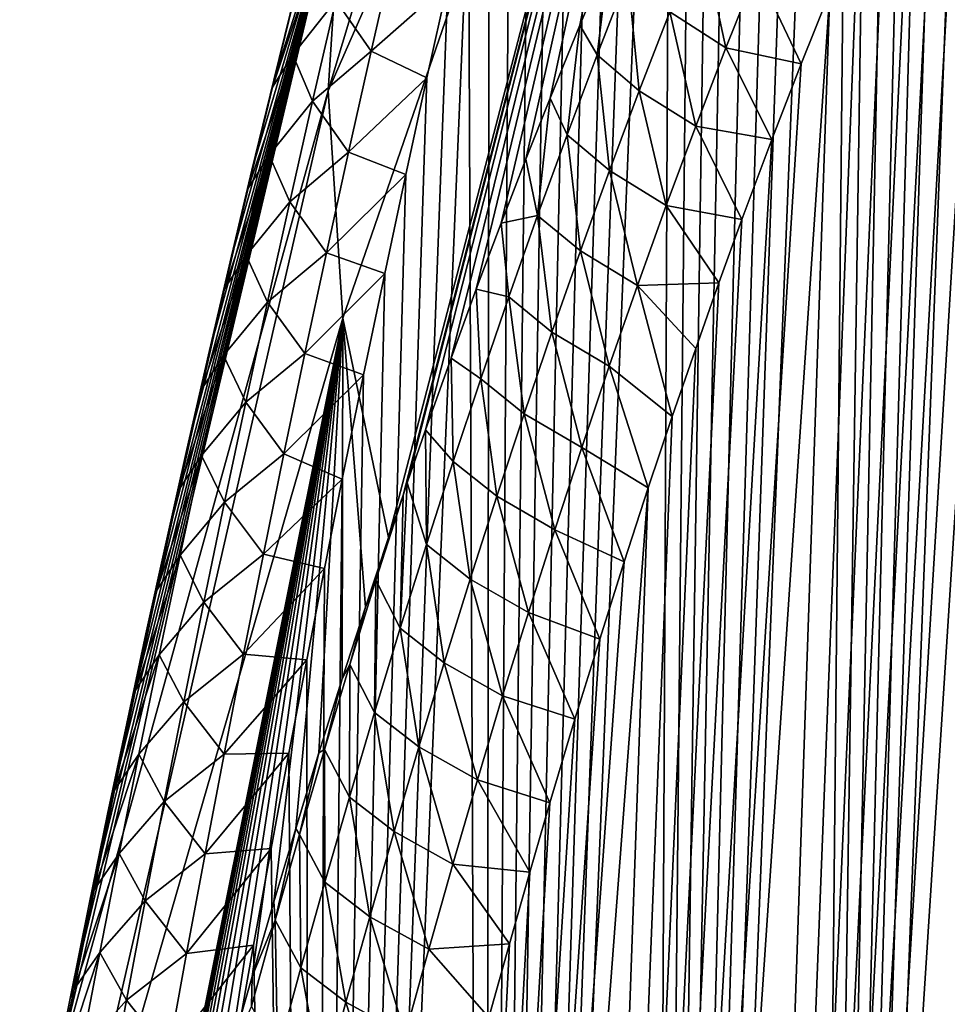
# Model space of a CAD drawing. Header units: metres. Extents: x -109 to 109, y -67 to 73.
# Tile 168 of 253: x 53 to 57, y -39 to -35. Entities that reach past the tile are written whole.
import ezdxf

# ---------------------------------------------------------------- set-up
doc = ezdxf.new("R2010")
doc.units = ezdxf.units.M
doc.layers.add('solid_508035_K244200000C76', color=7, linetype='CONTINUOUS')

msp = doc.modelspace()

# ---------------------------------------------------------------- linework, layer by layer
at = {"layer": 'solid_508035_K244200000C76'}
for points in [[(56.258934, -49.836571, 42.839233), (57.17189, -26.115454, 25.638678), (57.0191, -26.562832, 25.789593)], [(56.258934, -49.836571, 42.839233), (56.877186, -49.610077, 43.502441), (57.17189, -26.115454, 25.638678)], [(56.258934, -49.836571, 42.839233), (57.0191, -26.562832, 25.789593), (56.914173, -26.877502, 25.90122)], [(56.258934, -49.836571, 42.839233), (56.914173, -26.877502, 25.90122), (56.806759, -27.204733, 26.021263)], [(56.258934, -49.836571, 42.839233), (56.806759, -27.204733, 26.021263), (56.696846, -27.545647, 26.150646)], [(56.258934, -49.836571, 42.839233), (56.696846, -27.545647, 26.150646), (56.584427, -27.901539, 26.290424)], [(56.258934, -49.836571, 42.839233), (56.584427, -27.901539, 26.290424), (56.46946, -28.271523, 26.439938)], [(55.603405, -50.010048, 42.171677), (56.46946, -28.271523, 26.439938), (56.351967, -28.65699, 26.600355)], [(55.603405, -50.010048, 42.171677), (56.258934, -49.836571, 42.839233), (56.46946, -28.271523, 26.439938)], [(55.603405, -50.010048, 42.171677), (56.351967, -28.65699, 26.600355), (56.231964, -29.059343, 26.77284)], [(55.603405, -50.010048, 42.171677), (56.231964, -29.059343, 26.77284), (56.109398, -29.47757, 26.956608)], [(55.603405, -50.010048, 42.171677), (56.109398, -29.47757, 26.956608), (55.984344, -29.91338, 27.15313)], [(54.256847, -35.209949, 24.654272), (54.318584, -34.260063, 26.010847), (55.924019, -29.66514, 20.771755)], [(56.072376, -31.079807, 18.751402), (54.256847, -35.209949, 24.654272), (55.924019, -29.66514, 20.771755)], [(55.603405, -50.010048, 42.171677), (55.984344, -29.91338, 27.15313), (55.888981, -30.252888, 27.309835)], [(55.603405, -50.010048, 42.171677), (55.888981, -30.252888, 27.309835), (55.792194, -30.60232, 27.473766)], [(55.603405, -50.010048, 42.171677), (55.792194, -30.60232, 27.473766), (55.694035, -30.962303, 27.645477)], [(54.910549, -50.128296, 41.50016), (55.694035, -30.962303, 27.645477), (55.594589, -31.333946, 27.825932)], [(54.910549, -50.128296, 41.50016), (55.603405, -50.010048, 42.171677), (55.694035, -30.962303, 27.645477)], [(56.072376, -31.079807, 18.751402), (54.318584, -36.159836, 23.297693), (54.256847, -35.209949, 24.654272)], [(56.072376, -31.079807, 18.751402), (54.5098, -37.074894, 21.93425), (54.318584, -36.159836, 23.297693)], [(56.072376, -31.079807, 18.751402), (54.569965, -36.897537, 21.760632), (54.5098, -37.074894, 21.93425)], [(56.072376, -31.079807, 18.751402), (54.587284, -36.846989, 21.710928), (54.569965, -36.897537, 21.760632)], [(56.072376, -31.079807, 18.751402), (54.664257, -36.624958, 21.491467), (54.587284, -36.846989, 21.710928)], [(56.072376, -31.079807, 18.751402), (54.770473, -36.326092, 21.192234), (54.664257, -36.624958, 21.491467)], [(56.072376, -31.079807, 18.751402), (54.875614, -36.0387, 20.899908), (54.770473, -36.326092, 21.192234)], [(56.072376, -31.079807, 18.751402), (54.979595, -35.762203, 20.61455), (54.875614, -36.0387, 20.899908)], [(56.072376, -31.079807, 18.751402), (55.08234, -35.496025, 20.336218), (54.979595, -35.762203, 20.61455)], [(56.072376, -31.079807, 18.751402), (55.183693, -35.240147, 20.065037), (55.08234, -35.496025, 20.336218)], [(56.072376, -31.079807, 18.751402), (55.308163, -34.935738, 19.736103), (55.183693, -35.240147, 20.065037)], [(56.072376, -31.079807, 18.751402), (55.430325, -34.646805, 19.417654), (55.308163, -34.935738, 19.736103)], [(54.910549, -50.128296, 41.50016), (55.594589, -31.333946, 27.825932), (55.493912, -31.718004, 28.015778)], [(54.910549, -50.128296, 41.50016), (55.493912, -31.718004, 28.015778), (55.39188, -32.113308, 28.214005)], [(56.25885, -57.300751, 32.17923), (57.598274, -32.286221, 14.775342), (57.729866, -32.084862, 14.478088)], [(56.877064, -57.846455, 31.739607), (56.25885, -57.300751, 32.17923), (57.729866, -32.084862, 14.478088)], [(54.910549, -50.128296, 41.50016), (55.39188, -32.113308, 28.214005), (55.288601, -32.520702, 28.421389)], [(56.25885, -57.300751, 32.17923), (57.461514, -32.509289, 15.089626), (57.598274, -32.286221, 14.775342)], [(56.25885, -57.300751, 32.17923), (57.319496, -32.754227, 15.420916), (57.461514, -32.509289, 15.089626)], [(54.910549, -50.128296, 41.50016), (55.288601, -32.520702, 28.421389), (55.184231, -32.941479, 28.639082)], [(56.25885, -57.300751, 32.17923), (57.22184, -32.931454, 15.652304), (57.319496, -32.754227, 15.420916)], [(54.910549, -50.128296, 41.50016), (55.184231, -32.941479, 28.639082), (55.100029, -33.288383, 28.821236)], [(56.25885, -57.300751, 32.17923), (57.121773, -33.119385, 15.891783), (57.22184, -32.931454, 15.652304)], [(55.603359, -56.732815, 32.570538), (57.019268, -33.319, 16.13994), (57.121773, -33.119385, 15.891783)], [(56.25885, -57.300751, 32.17923), (55.603359, -56.732815, 32.570538), (57.121773, -33.119385, 15.891783)], [(54.910549, -50.128296, 41.50016), (55.100029, -33.288383, 28.821236), (55.015053, -33.643379, 29.009558)], [(55.603359, -56.732815, 32.570538), (56.914291, -33.53162, 16.397575), (57.019268, -33.319, 16.13994)], [(55.603359, -56.732815, 32.570538), (56.80682, -33.756458, 16.664158), (56.914291, -33.53162, 16.397575)], [(54.910549, -50.128296, 41.50016), (55.015053, -33.643379, 29.009558), (54.929375, -34.006882, 29.204435)], [(55.603359, -56.732815, 32.570538), (56.696842, -33.99477, 16.940422), (56.80682, -33.756458, 16.664158)], [(54.910549, -50.128296, 41.50016), (54.929375, -34.006882, 29.204435), (54.843113, -34.379711, 29.406614)], [(55.603359, -56.732815, 32.570538), (56.584351, -34.247997, 17.227222), (56.696842, -33.99477, 16.940422)], [(53.102356, -39.391258, 30.608358), (54.318584, -34.260063, 26.010847), (54.256847, -35.209949, 24.654272)], [(53.102356, -39.391258, 30.608358), (53.179638, -38.999317, 30.380537), (54.318584, -34.260063, 26.010847)], [(53.179638, -38.999317, 30.380537), (53.257721, -38.612206, 30.157612), (54.318584, -34.260063, 26.010847)], [(53.257721, -38.612206, 30.157612), (53.336651, -38.229397, 29.939333), (54.318584, -34.260063, 26.010847)], [(53.336651, -38.229397, 29.939333), (53.416397, -37.85078, 29.725597), (54.318584, -34.260063, 26.010847)], [(53.416397, -37.85078, 29.725597), (53.496841, -37.476658, 29.516508), (54.318584, -34.260063, 26.010847)], [(53.496841, -37.476658, 29.516508), (53.577858, -37.107346, 29.312168), (54.318584, -34.260063, 26.010847)], [(53.577858, -37.107346, 29.312168), (53.667538, -36.706795, 29.092888), (54.318584, -34.260063, 26.010847)], [(53.667538, -36.706795, 29.092888), (53.757637, -36.312618, 28.879572), (54.318584, -34.260063, 26.010847)], [(53.757637, -36.312618, 28.879572), (53.848213, -35.924191, 28.672033), (54.318584, -34.260063, 26.010847)], [(53.848213, -35.924191, 28.672033), (53.939144, -35.541756, 28.470274), (54.318584, -34.260063, 26.010847)], [(53.939144, -35.541756, 28.470274), (54.030266, -35.165676, 28.274324), (54.318584, -34.260063, 26.010847)], [(54.030266, -35.165676, 28.274324), (54.12141, -34.79631, 28.084221), (54.318584, -34.260063, 26.010847)], [(55.603359, -56.732815, 32.570538), (56.469303, -34.515209, 17.523952), (56.584351, -34.247997, 17.227222)], [(54.180408, -50.188793, 40.825218), (54.843113, -34.379711, 29.406614), (54.756393, -34.762703, 29.616838)], [(54.180408, -50.188793, 40.825218), (54.910549, -50.128296, 41.50016), (54.843113, -34.379711, 29.406614)], [(55.603359, -56.732815, 32.570538), (56.351727, -34.797989, 17.83152), (56.469303, -34.515209, 17.523952)], [(55.917385, -35.031235, 18.497345), (55.683464, -34.880863, 18.815657), (55.813911, -34.555119, 18.47994)], [(56.046268, -34.708145, 18.159794), (55.917385, -35.031235, 18.497345), (55.813911, -34.555119, 18.47994)], [(54.210667, -34.639072, 28.502089), (54.128151, -34.772675, 28.152487), (54.024464, -35.194992, 28.388371)], [(54.10973, -35.059238, 28.73641), (54.210667, -34.639072, 28.502089), (54.024464, -35.194992, 28.388371)], [(54.289261, -34.832794, 29.005756), (54.210667, -34.639072, 28.502089), (54.10973, -35.059238, 28.73641)], [(54.436329, -35.044434, 29.476925), (54.532665, -34.622498, 29.242468), (54.289261, -34.832794, 29.005756)], [(54.436329, -35.044434, 29.476925), (54.756393, -34.762703, 29.616838), (54.532665, -34.622498, 29.242468)], [(55.380192, -35.05994, 19.505169), (55.308163, -34.935738, 19.736103), (55.430325, -34.646805, 19.417654)], [(55.508995, -34.729008, 19.173985), (55.380192, -35.05994, 19.505169), (55.430325, -34.646805, 19.417654)], [(55.508995, -34.729008, 19.173985), (55.55608, -35.210159, 19.148806), (55.380192, -35.05994, 19.505169)], [(55.508995, -34.729008, 19.173985), (55.683464, -34.880863, 18.815657), (55.55608, -35.210159, 19.148806)], [(56.046268, -34.708145, 18.159794), (56.231644, -35.097908, 18.150841), (55.917385, -35.031235, 18.497345)], [(56.046268, -34.708145, 18.159794), (56.351727, -34.797989, 17.83152), (56.231644, -35.097908, 18.150841)], [(54.024464, -35.194992, 28.388371), (54.128151, -34.772675, 28.152487), (54.030266, -35.165676, 28.274324)], [(54.128151, -34.772675, 28.152487), (54.12141, -34.79631, 28.084221), (54.030266, -35.165676, 28.274324)], [(54.180408, -50.188793, 40.825218), (54.756393, -34.762703, 29.616838), (54.669277, -35.156322, 29.835516)], [(54.436329, -35.044434, 29.476925), (54.669277, -35.156322, 29.835516), (54.756393, -34.762703, 29.616838)], [(54.910526, -56.142262, 32.911308), (56.231644, -35.097908, 18.150841), (56.351727, -34.797989, 17.83152)], [(55.603359, -56.732815, 32.570538), (54.910526, -56.142262, 32.911308), (56.351727, -34.797989, 17.83152)], [(54.191936, -35.253262, 29.241396), (54.289261, -34.832794, 29.005756), (54.10973, -35.059238, 28.73641)], [(54.436329, -35.044434, 29.476925), (54.289261, -34.832794, 29.005756), (54.191936, -35.253262, 29.241396)], [(55.791473, -35.358166, 18.832409), (55.55608, -35.210159, 19.148806), (55.683464, -34.880863, 18.815657)], [(55.917385, -35.031235, 18.497345), (55.791473, -35.358166, 18.832409), (55.683464, -34.880863, 18.815657)], [(55.254414, -35.393982, 19.833874), (55.183693, -35.240147, 20.065037), (55.308163, -34.935738, 19.736103)], [(55.380192, -35.05994, 19.505169), (55.254414, -35.393982, 19.833874), (55.308163, -34.935738, 19.736103)], [(54.10973, -35.059238, 28.73641), (54.024464, -35.194992, 28.388371), (53.923229, -35.616455, 28.626455)], [(54.011154, -35.478607, 28.972935), (54.10973, -35.059238, 28.73641), (53.923229, -35.616455, 28.626455)], [(54.191936, -35.253262, 29.241396), (54.10973, -35.059238, 28.73641), (54.011154, -35.478607, 28.972935)], [(54.34222, -35.465656, 29.713663), (54.436329, -35.044434, 29.476925), (54.191936, -35.253262, 29.241396)], [(54.34222, -35.465656, 29.713663), (54.669277, -35.156322, 29.835516), (54.436329, -35.044434, 29.476925)], [(55.380192, -35.05994, 19.505169), (55.431652, -35.542801, 19.479521), (55.254414, -35.393982, 19.833874)], [(55.380192, -35.05994, 19.505169), (55.55608, -35.210159, 19.148806), (55.431652, -35.542801, 19.479521)], [(55.917385, -35.031235, 18.497345), (56.108994, -35.413879, 18.48123), (55.791473, -35.358166, 18.832409)], [(55.917385, -35.031235, 18.497345), (56.231644, -35.097908, 18.150841), (56.108994, -35.413879, 18.48123)], [(54.910526, -56.142262, 32.911308), (56.108994, -35.413879, 18.48123), (56.231644, -35.097908, 18.150841)], [(54.024464, -35.194992, 28.388371), (54.030266, -35.165676, 28.274324), (53.939144, -35.541756, 28.470274)], [(54.180408, -50.188793, 40.825218), (54.669277, -35.156322, 29.835516), (54.581516, -35.559326, 30.06147)], [(54.34222, -35.465656, 29.713663), (54.581516, -35.559326, 30.06147), (54.669277, -35.156322, 29.835516)], [(52.969627, -40.822266, 28.584059), (53.102356, -39.391258, 30.608358), (54.256847, -35.209949, 24.654272)], [(54.318584, -36.159836, 23.297693), (52.969627, -40.822266, 28.584059), (54.256847, -35.209949, 24.654272)], [(53.923229, -35.616455, 28.626455), (54.024464, -35.194992, 28.388371), (53.939144, -35.541756, 28.470274)], [(55.668438, -35.68869, 19.165106), (55.431652, -35.542801, 19.479521), (55.55608, -35.210159, 19.148806)], [(55.791473, -35.358166, 18.832409), (55.668438, -35.68869, 19.165106), (55.55608, -35.210159, 19.148806)], [(54.096886, -35.672989, 29.479225), (54.191936, -35.253262, 29.241396), (54.011154, -35.478607, 28.972935)], [(54.34222, -35.465656, 29.713663), (54.191936, -35.253262, 29.241396), (54.096886, -35.672989, 29.479225)], [(55.131546, -35.730934, 20.160242), (55.08234, -35.496025, 20.336218), (55.183693, -35.240147, 20.065037)], [(55.254414, -35.393982, 19.833874), (55.131546, -35.730934, 20.160242), (55.183693, -35.240147, 20.065037)], [(55.791473, -35.358166, 18.832409), (55.983856, -35.747883, 18.823801), (55.668438, -35.68869, 19.165106)], [(55.791473, -35.358166, 18.832409), (56.108994, -35.413879, 18.48123), (55.983856, -35.747883, 18.823801)], [(54.910526, -56.142262, 32.911308), (55.983856, -35.747883, 18.823801), (56.108994, -35.413879, 18.48123)], [(55.254414, -35.393982, 19.833874), (55.310078, -35.878567, 19.807934), (55.131546, -35.730934, 20.160242)], [(55.254414, -35.393982, 19.833874), (55.431652, -35.542801, 19.479521), (55.310078, -35.878567, 19.807934)], [(54.250309, -35.886189, 29.952589), (54.34222, -35.465656, 29.713663), (54.096886, -35.672989, 29.479225)], [(54.250309, -35.886189, 29.952589), (54.581516, -35.559326, 30.06147), (54.34222, -35.465656, 29.713663)], [(54.011154, -35.478607, 28.972935), (53.923229, -35.616455, 28.626455), (53.824406, -36.037098, 28.86665)], [(53.914898, -35.897202, 29.211578), (54.011154, -35.478607, 28.972935), (53.824406, -36.037098, 28.86665)], [(54.096886, -35.672989, 29.479225), (54.011154, -35.478607, 28.972935), (53.914898, -35.897202, 29.211578)], [(55.131546, -35.730934, 20.160242), (54.979595, -35.762203, 20.61455), (55.08234, -35.496025, 20.336218)], [(53.923229, -35.616455, 28.626455), (53.939144, -35.541756, 28.470274), (53.848213, -35.924191, 28.672033)], [(55.54818, -36.022587, 19.49555), (55.310078, -35.878567, 19.807934), (55.431652, -35.542801, 19.479521)], [(55.668438, -35.68869, 19.165106), (55.54818, -36.022587, 19.49555), (55.431652, -35.542801, 19.479521)], [(54.180408, -50.188793, 40.825218), (54.581516, -35.559326, 30.06147), (54.493263, -35.972252, 30.295244)], [(54.250309, -35.886189, 29.952589), (54.493263, -35.972252, 30.295244), (54.581516, -35.559326, 30.06147)], [(53.824406, -36.037098, 28.86665), (53.923229, -35.616455, 28.626455), (53.848213, -35.924191, 28.672033)], [(54.004074, -36.091995, 29.719154), (54.096886, -35.672989, 29.479225), (53.914898, -35.897202, 29.211578)], [(54.250309, -35.886189, 29.952589), (54.096886, -35.672989, 29.479225), (54.004074, -36.091995, 29.719154)], [(55.668438, -35.68869, 19.165106), (55.888428, -36.011486, 19.089447), (55.54818, -36.022587, 19.49555)], [(55.668438, -35.68869, 19.165106), (55.983856, -35.747883, 18.823801), (55.888428, -36.011486, 19.089447)], [(54.910526, -56.142262, 32.911308), (55.888428, -36.011486, 19.089447), (55.983856, -35.747883, 18.823801)], [(55.131546, -35.730934, 20.160242), (55.011486, -36.070618, 20.484407), (54.979595, -35.762203, 20.61455)], [(55.131546, -35.730934, 20.160242), (55.191257, -36.217255, 20.134174), (55.011486, -36.070618, 20.484407)], [(55.131546, -35.730934, 20.160242), (55.310078, -35.878567, 19.807934), (55.191257, -36.217255, 20.134174)], [(55.011486, -36.070618, 20.484407), (54.875614, -36.0387, 20.899908), (54.979595, -35.762203, 20.61455)], [(55.430611, -36.359627, 19.82386), (55.191257, -36.217255, 20.134174), (55.310078, -35.878567, 19.807934)], [(55.54818, -36.022587, 19.49555), (55.430611, -36.359627, 19.82386), (55.310078, -35.878567, 19.807934)], [(53.914898, -35.897202, 29.211578), (53.824406, -36.037098, 28.86665), (53.727955, -36.456947, 29.108871)], [(53.820927, -36.315052, 29.452253), (53.914898, -35.897202, 29.211578), (53.727955, -36.456947, 29.108871)], [(53.824406, -36.037098, 28.86665), (53.848213, -35.924191, 28.672033), (53.757637, -36.312618, 28.879572)], [(54.004074, -36.091995, 29.719154), (53.914898, -35.897202, 29.211578), (53.820927, -36.315052, 29.452253)], [(54.160564, -36.306042, 30.193611), (54.250309, -35.886189, 29.952589), (54.004074, -36.091995, 29.719154)], [(54.160564, -36.306042, 30.193611), (54.493263, -35.972252, 30.295244), (54.250309, -35.886189, 29.952589)], [(54.160564, -36.306042, 30.193611), (54.404739, -36.395985, 30.537703), (54.493263, -35.972252, 30.295244)], [(54.180408, -50.188793, 40.825218), (54.493263, -35.972252, 30.295244), (54.404739, -36.395985, 30.537703)], [(53.727955, -36.456947, 29.108871), (53.824406, -36.037098, 28.86665), (53.757637, -36.312618, 28.879572)], [(54.894157, -36.412895, 20.806473), (54.770473, -36.326092, 21.192234), (54.875614, -36.0387, 20.899908)], [(55.011486, -36.070618, 20.484407), (54.894157, -36.412895, 20.806473), (54.875614, -36.0387, 20.899908)], [(54.910526, -56.142262, 32.911308), (55.791569, -36.285297, 19.361965), (55.888428, -36.011486, 19.089447)], [(55.54818, -36.022587, 19.49555), (55.693333, -36.570045, 19.64175), (55.430611, -36.359627, 19.82386)], [(55.54818, -36.022587, 19.49555), (55.888428, -36.011486, 19.089447), (55.791569, -36.285297, 19.361965)], [(55.54818, -36.022587, 19.49555), (55.791569, -36.285297, 19.361965), (55.693333, -36.570045, 19.64175)], [(55.011486, -36.070618, 20.484407), (55.075111, -36.558708, 20.45834), (54.894157, -36.412895, 20.806473)], [(55.011486, -36.070618, 20.484407), (55.191257, -36.217255, 20.134174), (55.075111, -36.558708, 20.45834)], [(53.913467, -36.510303, 29.961094), (54.004074, -36.091995, 29.719154), (53.820927, -36.315052, 29.452253)], [(54.160564, -36.306042, 30.193611), (54.004074, -36.091995, 29.719154), (53.913467, -36.510303, 29.961094)], [(54.318584, -36.159836, 23.297693), (53.102348, -42.235088, 26.547031), (52.969627, -40.822266, 28.584059)], [(54.318584, -36.159836, 23.297693), (53.179684, -41.886715, 26.256451), (53.102348, -42.235088, 26.547031)], [(54.318584, -36.159836, 23.297693), (53.25782, -41.544601, 25.968731), (53.179684, -41.886715, 26.256451)], [(54.318584, -36.159836, 23.297693), (53.336807, -41.20834, 25.683477), (53.25782, -41.544601, 25.968731)], [(54.318584, -36.159836, 23.297693), (53.416611, -40.877785, 25.400604), (53.336807, -41.20834, 25.683477)], [(54.318584, -36.159836, 23.297693), (53.497112, -40.553143, 25.120373), (53.416611, -40.877785, 25.400604)], [(54.318584, -36.159836, 23.297693), (53.578186, -40.234615, 24.843039), (53.497112, -40.553143, 25.120373)], [(54.318584, -36.159836, 23.297693), (53.667881, -39.891544, 24.541615), (53.578186, -40.234615, 24.843039)], [(54.318584, -36.159836, 23.297693), (53.757992, -39.556263, 24.244148), (53.667881, -39.891544, 24.541615)], [(54.318584, -36.159836, 23.297693), (53.848579, -39.228386, 23.950108), (53.757992, -39.556263, 24.244148)], [(54.318584, -36.159836, 23.297693), (53.939522, -38.90799, 23.659727), (53.848579, -39.228386, 23.950108)], [(54.318584, -36.159836, 23.297693), (54.030651, -38.595238, 23.373341), (53.939522, -38.90799, 23.659727)], [(54.318584, -36.159836, 23.297693), (54.121796, -38.290295, 23.09128), (54.030651, -38.595238, 23.373341)], [(54.318584, -36.159836, 23.297693), (54.21907, -37.973148, 22.794868), (54.121796, -38.290295, 23.09128)], [(54.318584, -36.159836, 23.297693), (54.316257, -37.664871, 22.503077), (54.21907, -37.973148, 22.794868)], [(54.318584, -36.159836, 23.297693), (54.413235, -37.365433, 22.216064), (54.316257, -37.664871, 22.503077)], [(54.318584, -36.159836, 23.297693), (54.5098, -37.074894, 21.93425), (54.413235, -37.365433, 22.216064)], [(55.315651, -36.699619, 20.150131), (55.075111, -36.558708, 20.45834), (55.191257, -36.217255, 20.134174)], [(55.430611, -36.359627, 19.82386), (55.315651, -36.699619, 20.150131), (55.191257, -36.217255, 20.134174)], [(54.910526, -56.142262, 32.911308), (55.693333, -36.570045, 19.64175), (55.791569, -36.285297, 19.361965)], [(53.820927, -36.315052, 29.452253), (53.727955, -36.456947, 29.108871), (53.633839, -36.876038, 29.353033)], [(53.729202, -36.732178, 29.694874), (53.820927, -36.315052, 29.452253), (53.633839, -36.876038, 29.353033)], [(53.727955, -36.456947, 29.108871), (53.757637, -36.312618, 28.879572), (53.667538, -36.706795, 29.092888)], [(53.913467, -36.510303, 29.961094), (53.820927, -36.315052, 29.452253), (53.729202, -36.732178, 29.694874)], [(54.07296, -36.725235, 30.436649), (54.160564, -36.306042, 30.193611), (53.913467, -36.510303, 29.961094)], [(54.07296, -36.725235, 30.436649), (54.404739, -36.395985, 30.537703), (54.160564, -36.306042, 30.193611)], [(54.779488, -36.757633, 21.126537), (54.664257, -36.624958, 21.491467), (54.770473, -36.326092, 21.192234)], [(54.894157, -36.412895, 20.806473), (54.779488, -36.757633, 21.126537), (54.770473, -36.326092, 21.192234)], [(55.430611, -36.359627, 19.82386), (55.593815, -36.867012, 19.929508), (55.315651, -36.699619, 20.150131)], [(55.430611, -36.359627, 19.82386), (55.693333, -36.570045, 19.64175), (55.593815, -36.867012, 19.929508)], [(54.07296, -36.725235, 30.436649), (54.316177, -36.831402, 30.789707), (54.404739, -36.395985, 30.537703)], [(54.180408, -50.188793, 40.825218), (54.404739, -36.395985, 30.537703), (54.316177, -36.831402, 30.789707)], [(54.894157, -36.412895, 20.806473), (54.961571, -36.902786, 20.780527), (54.779488, -36.757633, 21.126537)], [(54.894157, -36.412895, 20.806473), (55.075111, -36.558708, 20.45834), (54.961571, -36.902786, 20.780527)], [(53.633839, -36.876038, 29.353033), (53.727955, -36.456947, 29.108871), (53.667538, -36.706795, 29.092888)], [(53.825039, -36.927933, 30.204977), (53.913467, -36.510303, 29.961094), (53.729202, -36.732178, 29.694874)], [(54.07296, -36.725235, 30.436649), (53.913467, -36.510303, 29.961094), (53.825039, -36.927933, 30.204977)], [(54.910526, -56.142262, 32.911308), (55.593815, -36.867012, 19.929508), (55.693333, -36.570045, 19.64175)], [(55.203232, -37.042419, 20.474447), (54.961571, -36.902786, 20.780527), (55.075111, -36.558708, 20.45834)], [(55.315651, -36.699619, 20.150131), (55.203232, -37.042419, 20.474447), (55.075111, -36.558708, 20.45834)], [(54.667404, -37.104698, 21.444702), (54.587284, -36.846989, 21.710928), (54.664257, -36.624958, 21.491467)], [(54.779488, -36.757633, 21.126537), (54.667404, -37.104698, 21.444702), (54.664257, -36.624958, 21.491467)], [(55.315651, -36.699619, 20.150131), (55.493065, -37.177052, 20.225718), (55.203232, -37.042419, 20.474447)], [(55.315651, -36.699619, 20.150131), (55.593815, -36.867012, 19.929508), (55.493065, -37.177052, 20.225718)], [(53.729202, -36.732178, 29.694874), (53.633839, -36.876038, 29.353033), (53.54203, -37.294392, 29.599068)], [(53.639709, -37.148605, 29.939377), (53.729202, -36.732178, 29.694874), (53.54203, -37.294392, 29.599068)], [(53.633839, -36.876038, 29.353033), (53.667538, -36.706795, 29.092888), (53.577858, -37.107346, 29.312168)], [(53.825039, -36.927933, 30.204977), (53.729202, -36.732178, 29.694874), (53.639709, -37.148605, 29.939377)], [(53.98748, -37.14378, 30.681637), (54.07296, -36.725235, 30.436649), (53.825039, -36.927933, 30.204977)], [(53.98748, -37.14378, 30.681637), (54.316177, -36.831402, 30.789707), (54.07296, -36.725235, 30.436649)], [(54.779488, -36.757633, 21.126537), (54.850574, -37.24934, 21.100824), (54.667404, -37.104698, 21.444702)], [(54.779488, -36.757633, 21.126537), (54.961571, -36.902786, 20.780527), (54.850574, -37.24934, 21.100824)], [(53.98748, -37.14378, 30.681637), (54.242386, -37.20385, 31.007534), (54.316177, -36.831402, 30.789707)], [(54.180393, -55.528721, 33.198997), (55.493065, -37.177052, 20.225718), (55.593815, -36.867012, 19.929508)], [(54.910526, -56.142262, 32.911308), (54.180393, -55.528721, 33.198997), (55.593815, -36.867012, 19.929508)], [(54.180408, -50.188793, 40.825218), (54.316177, -36.831402, 30.789707), (54.242386, -37.20385, 31.007534)], [(54.557838, -37.453964, 21.761059), (54.569965, -36.897537, 21.760632), (54.587284, -36.846989, 21.710928)], [(54.667404, -37.104698, 21.444702), (54.557838, -37.453964, 21.761059), (54.587284, -36.846989, 21.710928)], [(53.54203, -37.294392, 29.599068), (53.633839, -36.876038, 29.353033), (53.577858, -37.107346, 29.312168)], [(54.456734, -37.253143, 22.081593), (54.5098, -37.074894, 21.93425), (54.569965, -36.897537, 21.760632)], [(54.557838, -37.453964, 21.761059), (54.456734, -37.253143, 22.081593), (54.569965, -36.897537, 21.760632)], [(55.0933, -37.387867, 20.796894), (54.850574, -37.24934, 21.100824), (54.961571, -36.902786, 20.780527)], [(55.203232, -37.042419, 20.474447), (55.0933, -37.387867, 20.796894), (54.961571, -36.902786, 20.780527)], [(53.738773, -37.344894, 30.450733), (53.825039, -36.927933, 30.204977), (53.639709, -37.148605, 29.939377)], [(53.98748, -37.14378, 30.681637), (53.825039, -36.927933, 30.204977), (53.738773, -37.344894, 30.450733)], [(54.456734, -37.253143, 22.081593), (54.413235, -37.365433, 22.216064), (54.5098, -37.074894, 21.93425)], [(55.203232, -37.042419, 20.474447), (55.390968, -37.498806, 20.529617), (55.0933, -37.387867, 20.796894)], [(55.203232, -37.042419, 20.474447), (55.493065, -37.177052, 20.225718), (55.390968, -37.498806, 20.529617)], [(53.54203, -37.294392, 29.599068), (53.577858, -37.107346, 29.312168), (53.496841, -37.476658, 29.516508)], [(54.667404, -37.104698, 21.444702), (54.742046, -37.598236, 21.419321), (54.557838, -37.453964, 21.761059)], [(54.667404, -37.104698, 21.444702), (54.850574, -37.24934, 21.100824), (54.742046, -37.598236, 21.419321)], [(53.639709, -37.148605, 29.939377), (53.54203, -37.294392, 29.599068), (53.452503, -37.712029, 29.846914)], [(53.552418, -37.564346, 30.185696), (53.639709, -37.148605, 29.939377), (53.452503, -37.712029, 29.846914)], [(53.738773, -37.344894, 30.450733), (53.639709, -37.148605, 29.939377), (53.552418, -37.564346, 30.185696)], [(53.904102, -37.561691, 30.928513), (53.98748, -37.14378, 30.681637), (53.738773, -37.344894, 30.450733)], [(53.904102, -37.561691, 30.928513), (54.242386, -37.20385, 31.007534), (53.98748, -37.14378, 30.681637)], [(54.180393, -55.528721, 33.198997), (55.390968, -37.498806, 20.529617), (55.493065, -37.177052, 20.225718)], [(53.904102, -37.561691, 30.928513), (54.168106, -37.585293, 31.232235), (54.242386, -37.20385, 31.007534)], [(54.180408, -50.188793, 40.825218), (54.242386, -37.20385, 31.007534), (54.168106, -37.585293, 31.232235)], [(54.456734, -37.253143, 22.081593), (54.347878, -37.60519, 22.395554), (54.413235, -37.365433, 22.216064)], [(54.450741, -37.80534, 22.07568), (54.347878, -37.60519, 22.395554), (54.456734, -37.253143, 22.081593)], [(54.557838, -37.453964, 21.761059), (54.450741, -37.80534, 22.07568), (54.456734, -37.253143, 22.081593)], [(54.98579, -37.735813, 21.117556), (54.742046, -37.598236, 21.419321), (54.850574, -37.24934, 21.100824)], [(55.0933, -37.387867, 20.796894), (54.98579, -37.735813, 21.117556), (54.850574, -37.24934, 21.100824)], [(53.452503, -37.712029, 29.846914), (53.54203, -37.294392, 29.599068), (53.496841, -37.476658, 29.516508)], [(53.654648, -37.761215, 30.698305), (53.738773, -37.344894, 30.450733), (53.552418, -37.564346, 30.185696)], [(53.904102, -37.561691, 30.928513), (53.738773, -37.344894, 30.450733), (53.654648, -37.761215, 30.698305)], [(54.347878, -37.60519, 22.395554), (54.316257, -37.664871, 22.503077), (54.413235, -37.365433, 22.216064)], [(55.0933, -37.387867, 20.796894), (55.287624, -37.833321, 20.841755), (54.98579, -37.735813, 21.117556)], [(55.0933, -37.387867, 20.796894), (55.390968, -37.498806, 20.529617), (55.287624, -37.833321, 20.841755)], [(53.452503, -37.712029, 29.846914), (53.496841, -37.476658, 29.516508), (53.416397, -37.85078, 29.725597)], [(54.557838, -37.453964, 21.761059), (54.635941, -37.94936, 21.736094), (54.450741, -37.80534, 22.07568)], [(54.557838, -37.453964, 21.761059), (54.742046, -37.598236, 21.419321), (54.635941, -37.94936, 21.736094)], [(54.180393, -55.528721, 33.198997), (55.287624, -37.833321, 20.841755), (55.390968, -37.498806, 20.529617)], [(53.552418, -37.564346, 30.185696), (53.452503, -37.712029, 29.846914), (53.365234, -38.128971, 30.09651)], [(53.467304, -37.979431, 30.433771), (53.552418, -37.564346, 30.185696), (53.365234, -38.128971, 30.09651)], [(53.654648, -37.761215, 30.698305), (53.552418, -37.564346, 30.185696), (53.467304, -37.979431, 30.433771)], [(53.822807, -37.978981, 31.177208), (53.904102, -37.561691, 30.928513), (53.654648, -37.761215, 30.698305)], [(53.822807, -37.978981, 31.177208), (54.168106, -37.585293, 31.232235), (53.904102, -37.561691, 30.928513)], [(53.822807, -37.978981, 31.177208), (54.093597, -37.975067, 31.463526), (54.168106, -37.585293, 31.232235)], [(54.180408, -50.188793, 40.825218), (54.168106, -37.585293, 31.232235), (54.093597, -37.975067, 31.463526)], [(54.347878, -37.60519, 22.395554), (54.241505, -37.959183, 22.707825), (54.316257, -37.664871, 22.503077)], [(54.346062, -38.15873, 22.388636), (54.241505, -37.959183, 22.707825), (54.347878, -37.60519, 22.395554)], [(54.450741, -37.80534, 22.07568), (54.346062, -38.15873, 22.388636), (54.347878, -37.60519, 22.395554)], [(54.880653, -38.086132, 21.436501), (54.635941, -37.94936, 21.736094), (54.742046, -37.598236, 21.419321)], [(54.98579, -37.735813, 21.117556), (54.880653, -38.086132, 21.436501), (54.742046, -37.598236, 21.419321)], [(54.241505, -37.959183, 22.707825), (54.21907, -37.973148, 22.794868), (54.316257, -37.664871, 22.503077)], [(53.365234, -38.128971, 30.09651), (53.452503, -37.712029, 29.846914), (53.416397, -37.85078, 29.725597)], [(53.572639, -38.176899, 30.947628), (53.654648, -37.761215, 30.698305), (53.467304, -37.979431, 30.433771)], [(53.822807, -37.978981, 31.177208), (53.654648, -37.761215, 30.698305), (53.572639, -38.176899, 30.947628)], [(54.98579, -37.735813, 21.117556), (55.183182, -38.182137, 21.162971), (54.880653, -38.086132, 21.436501)], [(54.98579, -37.735813, 21.117556), (55.287624, -37.833321, 20.841755), (55.183182, -38.182137, 21.162971)], [(54.450741, -37.80534, 22.07568), (54.532211, -38.30262, 22.051207), (54.346062, -38.15873, 22.388636)], [(54.450741, -37.80534, 22.07568), (54.635941, -37.94936, 21.736094), (54.532211, -38.30262, 22.051207)], [(53.365234, -38.128971, 30.09651), (53.416397, -37.85078, 29.725597), (53.336651, -38.229397, 29.939333)], [(54.180393, -55.528721, 33.198997), (55.183182, -38.182137, 21.162971), (55.287624, -37.833321, 20.841755)], [(53.467304, -37.979431, 30.433771), (53.365234, -38.128971, 30.09651), (53.280197, -38.545246, 30.347794)], [(53.384346, -38.393867, 30.683542), (53.467304, -37.979431, 30.433771), (53.280197, -38.545246, 30.347794)], [(53.572639, -38.176899, 30.947628), (53.467304, -37.979431, 30.433771), (53.384346, -38.393867, 30.683542)], [(53.74358, -38.395664, 31.427658), (53.822807, -37.978981, 31.177208), (53.572639, -38.176899, 30.947628)], [(53.74358, -38.395664, 31.427658), (54.019253, -38.372417, 31.701164), (54.093597, -37.975067, 31.463526)], [(53.74358, -38.395664, 31.427658), (54.093597, -37.975067, 31.463526), (53.822807, -37.978981, 31.177208)], [(54.180408, -50.188793, 40.825218), (54.093597, -37.975067, 31.463526), (54.019253, -38.372417, 31.701164)], [(54.137562, -38.315025, 23.018478), (54.121796, -38.290295, 23.09128), (54.21907, -37.973148, 22.794868)], [(54.241505, -37.959183, 22.707825), (54.137562, -38.315025, 23.018478), (54.21907, -37.973148, 22.794868)], [(54.243755, -38.514038, 22.699997), (54.137562, -38.315025, 23.018478), (54.241505, -37.959183, 22.707825)], [(54.346062, -38.15873, 22.388636), (54.243755, -38.514038, 22.699997), (54.241505, -37.959183, 22.707825)], [(54.77784, -38.438713, 21.753792), (54.532211, -38.30262, 22.051207), (54.635941, -37.94936, 21.736094)], [(54.880653, -38.086132, 21.436501), (54.77784, -38.438713, 21.753792), (54.635941, -37.94936, 21.736094)], [(54.880653, -38.086132, 21.436501), (55.098915, -38.472271, 21.42691), (54.77784, -38.438713, 21.753792)], [(54.880653, -38.086132, 21.436501), (55.183182, -38.182137, 21.162971), (55.098915, -38.472271, 21.42691)], [(53.365234, -38.128971, 30.09651), (53.336651, -38.229397, 29.939333), (53.257721, -38.612206, 30.157612)], [(53.280197, -38.545246, 30.347794), (53.365234, -38.128971, 30.09651), (53.257721, -38.612206, 30.157612)], [(53.492725, -38.591969, 31.198635), (53.572639, -38.176899, 30.947628), (53.384346, -38.393867, 30.683542)], [(53.74358, -38.395664, 31.427658), (53.572639, -38.176899, 30.947628), (53.492725, -38.591969, 31.198635)], [(54.180393, -55.528721, 33.198997), (55.098915, -38.472271, 21.42691), (55.183182, -38.182137, 21.162971)], [(54.346062, -38.15873, 22.388636), (54.430813, -38.657913, 22.364723), (54.243755, -38.514038, 22.699997)], [(54.346062, -38.15873, 22.388636), (54.532211, -38.30262, 22.051207), (54.430813, -38.657913, 22.364723)], [(54.035999, -38.67263, 23.327587), (54.030651, -38.595238, 23.373341), (54.121796, -38.290295, 23.09128)], [(54.137562, -38.315025, 23.018478), (54.035999, -38.67263, 23.327587), (54.121796, -38.290295, 23.09128)], [(54.677319, -38.793457, 22.069489), (54.430813, -38.657913, 22.364723), (54.532211, -38.30262, 22.051207)], [(54.77784, -38.438713, 21.753792), (54.677319, -38.793457, 22.069489), (54.532211, -38.30262, 22.051207)], [(54.143772, -38.871181, 23.00983), (54.035999, -38.67263, 23.327587), (54.137562, -38.315025, 23.018478)], [(54.243755, -38.514038, 22.699997), (54.143772, -38.871181, 23.00983), (54.137562, -38.315025, 23.018478)], [(53.666397, -38.811749, 31.679802), (53.945465, -38.776604, 31.944906), (54.019253, -38.372417, 31.701164)], [(53.666397, -38.811749, 31.679802), (54.019253, -38.372417, 31.701164), (53.74358, -38.395664, 31.427658)], [(54.180408, -50.188793, 40.825218), (54.019253, -38.372417, 31.701164), (53.945465, -38.776604, 31.944906)], [(53.384346, -38.393867, 30.683542), (53.280197, -38.545246, 30.347794), (53.197369, -38.960865, 30.600704)], [(53.303524, -38.807674, 30.934948), (53.384346, -38.393867, 30.683542), (53.197369, -38.960865, 30.600704)], [(53.492725, -38.591969, 31.198635), (53.384346, -38.393867, 30.683542), (53.303524, -38.807674, 30.934948)], [(53.666397, -38.811749, 31.679802), (53.74358, -38.395664, 31.427658), (53.492725, -38.591969, 31.198635)], [(54.180393, -55.528721, 33.198997), (55.013863, -38.771034, 21.696392), (55.098915, -38.472271, 21.42691)], [(54.77784, -38.438713, 21.753792), (55.013863, -38.771034, 21.696392), (54.677319, -38.793457, 22.069489)], [(54.77784, -38.438713, 21.753792), (55.098915, -38.472271, 21.42691), (55.013863, -38.771034, 21.696392)], [(53.280197, -38.545246, 30.347794), (53.257721, -38.612206, 30.157612), (53.179638, -38.999317, 30.380537)], [(53.197369, -38.960865, 30.600704), (53.280197, -38.545246, 30.347794), (53.179638, -38.999317, 30.380537)], [(54.243755, -38.514038, 22.699997), (54.331703, -39.015144, 22.67671), (54.143772, -38.871181, 23.00983)], [(54.243755, -38.514038, 22.699997), (54.430813, -38.657913, 22.364723), (54.331703, -39.015144, 22.67671)], [(53.41489, -39.006435, 31.451275), (53.492725, -38.591969, 31.198635), (53.303524, -38.807674, 30.934948)], [(53.666397, -38.811749, 31.679802), (53.492725, -38.591969, 31.198635), (53.41489, -39.006435, 31.451275)], [(54.035999, -38.67263, 23.327587), (53.939522, -38.90799, 23.659727), (54.030651, -38.595238, 23.373341)], [(54.035999, -38.67263, 23.327587), (53.936779, -39.031937, 23.63521), (53.939522, -38.90799, 23.659727)], [(54.046074, -39.230076, 23.318195), (53.936779, -39.031937, 23.63521), (54.035999, -38.67263, 23.327587)], [(54.143772, -38.871181, 23.00983), (54.046074, -39.230076, 23.318195), (54.035999, -38.67263, 23.327587)], [(54.579041, -39.150257, 22.383654), (54.331703, -39.015144, 22.67671), (54.430813, -38.657913, 22.364723)], [(54.677319, -38.793457, 22.069489), (54.579041, -39.150257, 22.383654), (54.430813, -38.657913, 22.364723)], [(53.591248, -39.227245, 31.933592), (53.872631, -39.186882, 32.194504), (53.945465, -38.776604, 31.944906)], [(53.591248, -39.227245, 31.933592), (53.945465, -38.776604, 31.944906), (53.666397, -38.811749, 31.679802)], [(54.180408, -50.188793, 40.825218), (53.945465, -38.776604, 31.944906), (53.872631, -39.186882, 32.194504)], [(54.180393, -55.528721, 33.198997), (54.928101, -39.078896, 21.971653), (55.013863, -38.771034, 21.696392)], [(54.677319, -38.793457, 22.069489), (54.928101, -39.078896, 21.971653), (54.579041, -39.150257, 22.383654)], [(54.677319, -38.793457, 22.069489), (55.013863, -38.771034, 21.696392), (54.928101, -39.078896, 21.971653)], [(53.303524, -38.807674, 30.934948), (53.197369, -38.960865, 30.600704), (53.11673, -39.375851, 30.855188)], [(53.224819, -39.220875, 31.187935), (53.303524, -38.807674, 30.934948), (53.11673, -39.375851, 30.855188)], [(53.41489, -39.006435, 31.451275), (53.303524, -38.807674, 30.934948), (53.224819, -39.220875, 31.187935)], [(53.591248, -39.227245, 31.933592), (53.666397, -38.811749, 31.679802), (53.41489, -39.006435, 31.451275)], [(54.143772, -38.871181, 23.00983), (54.23484, -39.374222, 22.987225), (54.046074, -39.230076, 23.318195)], [(54.143772, -38.871181, 23.00983), (54.331703, -39.015144, 22.67671), (54.23484, -39.374222, 22.987225)], [(53.936779, -39.031937, 23.63521), (53.848579, -39.228386, 23.950108), (53.939522, -38.90799, 23.659727)], [(53.197369, -38.960865, 30.600704), (53.179638, -38.999317, 30.380537), (53.102356, -39.391258, 30.608358)], [(53.11673, -39.375851, 30.855188), (53.197369, -38.960865, 30.600704), (53.102356, -39.391258, 30.608358)], [(53.339119, -39.420311, 31.7055), (53.41489, -39.006435, 31.451275), (53.224819, -39.220875, 31.187935)], [(53.591248, -39.227245, 31.933592), (53.41489, -39.006435, 31.451275), (53.339119, -39.420311, 31.7055)], [(54.482971, -39.509014, 22.696342), (54.23484, -39.374222, 22.987225), (54.331703, -39.015144, 22.67671)], [(54.579041, -39.150257, 22.383654), (54.482971, -39.509014, 22.696342), (54.331703, -39.015144, 22.67671)]]:
    msp.add_3dface(points, dxfattribs=at)

doc.saveas('drawing.dxf')
